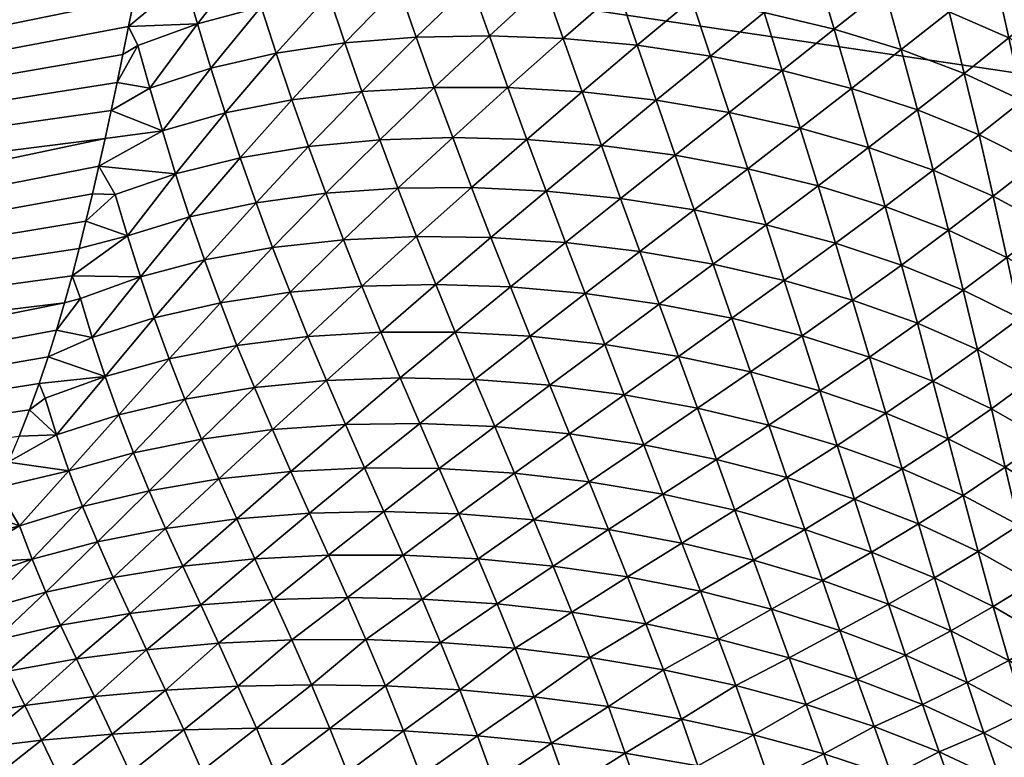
# Model space of a CAD drawing. Header units: millimetres. Extents: x -43.1 to 56.1, y -47.6 to 51.6.
# Tile 86 of 256: x -0.2 to 1, y -36.4 to -35.5. Entities that reach past the tile are written whole.
import ezdxf

# ---------------------------------------------------------------- set-up
doc = ezdxf.new("R2010")
doc.units = ezdxf.units.MM
doc.header["$MEASUREMENT"] = 0
doc.layers.add('Default', color=7, linetype='Continuous', true_color=0x000000)

msp = doc.modelspace()

# ---------------------------------------------------------------- meshes
at = {"layer": 'Default'}
mesh = msp.add_polyface(dxfattribs=at)
corners = [(10.2023, -35.8153, 21.3794), (9.7936, -31.6657, 19.8728), (13.0758, -31.1789, 19.8728), (13.8892, -35.2684, 21.3794), (12.5948, -39.2428, 23.6506), (10.5646, -39.4932, 23.6506), (10.847, -42.3609, 26.8777), (10.7148, -41.0179, 25.1164), (12.8196, -40.7583, 25.1164), (13.0176, -42.0932, 26.8777), (14.6103, -38.8931, 23.6506), (11.0307, -44.2253, 30.6726), (6.4796, -35.9982, 21.3794), (6.4796, -31.8286, 19.8728), (8.5246, -39.6437, 23.6506), (6.4796, -39.6939, 23.6506), (6.4796, -42.5755, 26.8777), (6.4796, -41.226, 25.1164), (8.5998, -41.1739, 25.1164), (8.666, -42.5218, 26.8777), (3.1656, -31.6657, 19.8728), (6.4796, -27.5556, 18.8267), (2.7569, -35.8153, 21.3794), (4.4346, -39.6437, 23.6506), (2.3946, -39.4932, 23.6506), (2.1121, -42.3609, 26.8777), (2.2445, -41.0179, 25.1164), (4.3594, -41.1739, 25.1164), (4.2933, -42.5218, 26.8777), (-0.93, -35.2684, 21.3794), (0.3644, -39.2428, 23.6506)]
mesh.append_faces([[corners[k] for k in face] for face in [(0, 1, 2, 2), (0, 2, 3, 3), (0, 4, 5, 5), (3, 4, 0, 0), (6, 7, 8, 8), (6, 8, 9, 9), (8, 4, 10, 10), (7, 5, 4, 4), (7, 4, 8, 8), (9, 11, 6, 6), (12, 13, 1, 1), (12, 1, 0, 0), (14, 0, 5, 5), (12, 14, 15, 15), (0, 14, 12, 12), (16, 17, 18, 18), (16, 18, 19, 19), (19, 18, 7, 7), (19, 7, 6, 6), (18, 14, 5, 5), (18, 5, 7, 7), (17, 15, 14, 14), (17, 14, 18, 18), (20, 21, 13, 13), (22, 20, 13, 13), (22, 13, 12, 12), (23, 12, 15, 15), (22, 23, 24, 24), (12, 23, 22, 22), (25, 26, 27, 27), (25, 27, 28, 28), (28, 27, 17, 17), (28, 17, 16, 16), (27, 23, 15, 15), (27, 15, 17, 17), (26, 24, 23, 23), (26, 23, 27, 27), (29, 20, 22, 22), (30, 22, 24, 24)]])
mesh = msp.add_polyface(dxfattribs=at)
corners = [(-0.93, -35.2684, 21.3794), (-0.1165, -31.1789, 19.8728), (3.1656, -31.6657, 19.8728), (0.3644, -39.2428, 23.6506), (-1.6511, -38.8931, 23.6506), (2.7569, -35.8153, 21.3794), (-2.2132, -41.7193, 26.8777), (-1.9499, -40.3957, 25.1164), (0.1396, -40.7583, 25.1164), (-0.0584, -42.0932, 26.8777), (2.2445, -41.0179, 25.1164), (2.3946, -39.4932, 23.6506), (-4.5456, -34.3627, 21.3794), (-3.3351, -30.3727, 19.8728), (-3.6469, -38.4449, 23.6506), (-5.6183, -37.8993, 23.6506), (-6.4549, -40.6568, 26.8777), (-6.063, -39.3654, 25.1164), (-4.0191, -39.9311, 25.1164), (-4.3471, -41.2401, 26.8777), (-6.9987, -42.4496, 30.6726), (-8.0549, -33.1071, 21.3794), (-6.4593, -29.2549, 19.8728), (-7.5607, -37.2577, 23.6506), (-9.4692, -36.5215, 23.6506), (-10.572, -39.1837, 26.8777), (-8.0768, -38.7002, 25.1164), (-8.5314, -39.9708, 26.8777), (-10.0555, -37.9369, 25.1164), (-11.2889, -40.9145, 30.6726), (-11.4242, -31.5135, 21.3794)]
mesh.append_faces([[corners[k] for k in face] for face in [(0, 1, 2, 2), (0, 3, 4, 4), (5, 3, 0, 0), (6, 7, 8, 8), (6, 8, 9, 9), (9, 8, 10, 10), (8, 3, 11, 11), (8, 11, 10, 10), (7, 4, 3, 3), (7, 3, 8, 8), (12, 13, 1, 1), (12, 1, 0, 0), (14, 0, 4, 4), (12, 14, 15, 15), (0, 14, 12, 12), (16, 17, 18, 18), (16, 18, 19, 19), (19, 18, 7, 7), (19, 7, 6, 6), (18, 14, 4, 4), (18, 4, 7, 7), (17, 15, 14, 14), (17, 14, 18, 18), (19, 20, 16, 16), (21, 22, 13, 13), (21, 13, 12, 12), (23, 12, 15, 15), (21, 23, 24, 24), (12, 23, 21, 21), (25, 26, 27, 27), (27, 26, 17, 17), (27, 17, 16, 16), (26, 23, 15, 15), (26, 15, 17, 17), (28, 24, 23, 23), (28, 23, 26, 26), (20, 27, 16, 16), (29, 27, 20, 20), (30, 22, 21, 21)]])
mesh = msp.add_polyface(dxfattribs=at)
corners = [(-2.2018, -35.5079, 35.442), (-3.9247, -35.6105, 35.6686), (-2.2559, -35.7166, 35.8518), (-2.149, -35.2948, 35.0347), (-3.8642, -35.4041, 35.2642), (-2.0977, -35.0792, 34.6312), (-3.8038, -35.1934, 34.8619), (-2.0457, -34.8435, 34.1986), (-3.7442, -34.981, 34.4639), (-1.9974, -34.6027, 33.7671), (-3.6814, -34.7492, 34.0356), (-1.952, -34.3585, 33.3418), (-3.6203, -34.5127, 33.6074), (-1.9076, -34.108, 32.9196), (-3.5604, -34.2738, 33.1859), (-2.368, -36.1178, 36.6835), (-2.4296, -36.3078, 37.1078), (-0.1723, -35.8521, 37.4517), (-2.3112, -35.9202, 36.2653), (-0.0765, -35.4298, 36.5544), (-0.035, -35.2124, 36.1127), (-0.1208, -35.6433, 37.0008), (0.041, -34.7814, 35.2728), (0.0046, -34.9908, 35.6753), (0.0111, -34.9534, 35.6027), (0.017, -34.9192, 35.5366), (0.023, -34.8849, 35.4706), (0.029, -34.8505, 35.4046), (0.035, -34.816, 35.3387), (-0.0284, -35.1758, 36.0396), (-0.0217, -35.1391, 35.9666), (-0.0151, -35.1022, 35.8937), (-0.0085, -35.0652, 35.8209), (-0.002, -35.0281, 35.7481), (0.0046, -34.9908, 35.6753), (0.0111, -34.9534, 35.6027), (-0.2167, -35.9878, 37.7548), (-0.2298, -36.021, 37.8306), (-0.2045, -35.9543, 37.679), (-0.193, -35.9205, 37.6033), (-0.1823, -35.8865, 37.5275), (-0.1627, -35.8176, 37.3759), (-0.1536, -35.7831, 37.3008), (-0.145, -35.7484, 37.2257), (-0.0909, -35.5012, 36.7023), (-0.0837, -35.4656, 36.6283), (-0.1055, -35.5724, 36.8511), (-0.0982, -35.5367, 36.7764), (-0.1366, -35.7135, 37.1507), (-0.1286, -35.6785, 37.0757), (-0.1131, -35.6079, 36.9259), (0.1113, -34.3397, 34.4591), (0.1535, -34.0202, 33.8998), (0.0881, -34.4965, 34.7424), (0.0469, -34.7466, 35.207), (0.0529, -34.7117, 35.1413), (0.0632, -34.6507, 35.0271), (0.1329, -34.1812, 34.1787)]
mesh.append_faces([[corners[k] for k in face] for face in [(0, 1, 2, 2), (3, 4, 0, 0), (5, 6, 3, 3), (7, 8, 5, 5), (9, 10, 7, 7), (11, 12, 9, 9), (13, 14, 11, 11), (15, 16, 17, 17), (2, 18, 19, 19), (0, 2, 20, 20), (18, 15, 21, 21), (5, 3, 22, 22), (3, 0, 23, 23), (24, 25, 3, 3), (26, 27, 3, 3), (27, 28, 3, 3), (29, 30, 0, 0), (30, 31, 0, 0), (32, 33, 0, 0), (33, 34, 0, 0), (23, 35, 3, 3), (36, 16, 37, 37), (36, 38, 16, 16), (38, 39, 16, 16), (39, 40, 16, 16), (17, 41, 15, 15), (41, 42, 15, 15), (42, 43, 15, 15), (44, 45, 18, 18), (46, 47, 18, 18), (43, 48, 15, 15), (48, 49, 15, 15), (21, 50, 18, 18), (9, 7, 51, 51), (11, 9, 52, 52), (7, 5, 53, 53), (54, 55, 5, 5), (56, 53, 5, 5), (57, 52, 9, 9)]])
mesh = msp.add_polyface(dxfattribs=at)
corners = [(-0.1034, -35.9941, 37.8857), (-0.1823, -36.0195, 37.8805), (-0.1666, -36.0652, 38.0239), (-0.1208, -35.9453, 37.7435), (-0.1968, -35.9731, 37.7371), (-0.0582, -35.8711, 37.6069), (-0.1369, -35.8961, 37.6013), (-0.0759, -35.819, 37.4658), (-0.1518, -35.8464, 37.4591), (-0.2167, -35.9878, 37.7548), (-0.2298, -36.021, 37.8306), (-0.2437, -36.054, 37.9064), (-0.2045, -35.9543, 37.679), (-0.193, -35.9205, 37.6033), (-0.1723, -35.8521, 37.4517), (-0.1823, -35.8865, 37.5275), (-0.1627, -35.8176, 37.3759), (-0.0923, -35.7668, 37.3247), (-0.145, -35.7484, 37.2257), (-0.1536, -35.7831, 37.3008), (-0.1077, -35.7145, 37.1836), (-0.1366, -35.7135, 37.1507), (-0.1286, -35.6785, 37.0757), (-2.2559, -35.7166, 35.8518), (-0.0417, -35.2488, 36.1858), (-0.035, -35.2124, 36.1127), (-0.0284, -35.1758, 36.0396), (-2.2018, -35.5079, 35.442), (-0.035, -35.2124, 36.1127), (-0.0485, -35.2853, 36.2594), (-0.0555, -35.3216, 36.3331), (-0.0417, -35.2488, 36.1858), (-0.0624, -35.3578, 36.4068), (-0.0555, -35.3216, 36.3331), (-2.149, -35.2948, 35.0347), (0.017, -34.9192, 35.5366), (0.023, -34.8849, 35.4706), (-0.0151, -35.1022, 35.8937), (-0.0085, -35.0652, 35.8209), (0.035, -34.816, 35.3387), (0.041, -34.7814, 35.2728), (-2.4296, -36.3078, 37.1078), (-0.1823, -35.8865, 37.5275), (-0.1723, -35.8521, 37.4517), (-0.0909, -35.5012, 36.7023), (-2.3112, -35.9202, 36.2653), (-0.0982, -35.5367, 36.7764), (-0.0765, -35.4298, 36.5544), (-0.0837, -35.4656, 36.6283), (-2.368, -36.1178, 36.6835), (-0.1286, -35.6785, 37.0757), (-0.1208, -35.6433, 37.0008), (-0.1131, -35.6079, 36.9259), (-0.1055, -35.5724, 36.8511), (-0.0694, -35.3939, 36.4806), (-0.0765, -35.4298, 36.5544), (-0.0624, -35.3578, 36.4068), (0.0469, -34.7466, 35.207), (-2.0977, -35.0792, 34.6312), (0.041, -34.7814, 35.2728)]
mesh.append_faces([[corners[k] for k in face] for face in [(0, 1, 2, 2), (3, 4, 1, 1), (3, 1, 0, 0), (5, 6, 3, 3), (7, 8, 6, 6), (9, 10, 1, 1), (10, 11, 1, 1), (12, 9, 4, 4), (9, 1, 4, 4), (13, 12, 3, 3), (12, 4, 3, 3), (14, 15, 8, 8), (15, 13, 6, 6), (16, 14, 8, 8), (13, 3, 6, 6), (15, 6, 8, 8), (7, 17, 16, 16), (16, 8, 7, 7), (18, 19, 17, 17), (16, 17, 19, 19), (20, 21, 18, 18), (22, 21, 20, 20), (18, 17, 20, 20), (23, 24, 25, 25), (26, 27, 28, 28), (29, 23, 30, 30), (31, 23, 29, 29), (23, 32, 33, 33), (34, 35, 36, 36), (27, 37, 38, 38), (34, 39, 40, 40), (41, 42, 43, 43), (44, 45, 46, 46), (47, 45, 48, 48), (49, 50, 51, 51), (45, 52, 53, 53), (54, 23, 55, 55), (56, 23, 54, 54), (57, 58, 59, 59)]])
mesh = msp.add_polyface(dxfattribs=at)
corners = [(0.6481, -35.5386, 36.893), (0.5551, -35.525, 36.904), (0.5792, -35.5948, 37.0365), (0.6245, -35.4669, 36.7616), (0.7161, -35.4834, 36.749), (0.7392, -35.5569, 36.8796), (0.805, -35.5046, 36.7338), (0.8271, -35.5798, 36.8636), (0.8901, -35.5305, 36.7161), (0.6009, -35.3951, 36.6302), (0.5313, -35.4552, 36.7716), (0.6929, -35.4097, 36.6186), (0.7827, -35.4293, 36.6043), (0.869, -35.4536, 36.5873), (0.9509, -35.4824, 36.5677), (0.5775, -35.3233, 36.499), (0.5076, -35.3854, 36.6392), (0.6696, -35.336, 36.4883), (0.76, -35.3538, 36.4749), (0.8474, -35.3764, 36.4588), (0.9307, -35.4038, 36.44), (0.6466, -35.2623, 36.3582), (0.5544, -35.2516, 36.3678), (0.7371, -35.2782, 36.3458), (0.8253, -35.2991, 36.3306), (0.91, -35.325, 36.3126), (0.6237, -35.1887, 36.2282), (0.7144, -35.2026, 36.2168), (0.803, -35.2217, 36.2026), (0.8886, -35.2459, 36.1854), (0.9702, -35.2751, 36.1654)]
mesh.append_faces([[corners[k] for k in face] for face in [(0, 1, 2, 2), (3, 1, 0, 0), (4, 3, 0, 0), (4, 0, 5, 5), (6, 4, 5, 5), (6, 5, 7, 7), (8, 6, 7, 7), (9, 10, 3, 3), (11, 9, 3, 3), (11, 3, 4, 4), (12, 11, 4, 4), (12, 4, 6, 6), (13, 12, 6, 6), (13, 6, 8, 8), (14, 13, 8, 8), (15, 16, 9, 9), (17, 15, 9, 9), (17, 9, 11, 11), (18, 17, 11, 11), (18, 11, 12, 12), (19, 18, 12, 12), (19, 12, 13, 13), (20, 19, 13, 13), (20, 13, 14, 14), (21, 22, 15, 15), (21, 15, 17, 17), (23, 21, 17, 17), (23, 17, 18, 18), (24, 23, 18, 18), (24, 18, 19, 19), (25, 24, 19, 19), (25, 19, 20, 20), (26, 22, 21, 21), (27, 21, 23, 23), (28, 27, 23, 23), (28, 23, 24, 24), (29, 28, 24, 24), (29, 24, 25, 25), (30, 29, 25, 25)]])
mesh = msp.add_polyface(dxfattribs=at)
corners = [(0.9501, -35.7598, 37.1037), (0.8906, -35.8039, 37.254), (0.9689, -35.8357, 37.2333), (1.0241, -35.7942, 37.0812), (1.0406, -35.8715, 37.2101), (1.0908, -35.8326, 37.0562), (1.0069, -35.7166, 36.9525), (0.9307, -35.6836, 36.9742), (1.0761, -35.7537, 36.9281), (0.9891, -35.6388, 36.824), (1.0606, -35.6746, 36.8003), (0.9703, -35.5607, 36.6957), (0.9107, -35.6071, 36.845), (1.0443, -35.5952, 36.6728), (1.1112, -35.6338, 36.6473), (0.9509, -35.4824, 36.5677), (0.8901, -35.5305, 36.7161), (1.027, -35.5156, 36.5455), (1.0966, -35.553, 36.5206), (1.009, -35.4357, 36.4185), (0.9307, -35.4038, 36.44), (1.081, -35.472, 36.3943), (0.9899, -35.3556, 36.2918), (0.91, -35.325, 36.3126), (1.0643, -35.3906, 36.2682), (1.1321, -35.4299, 36.242), (0.9702, -35.2751, 36.1654), (1.0467, -35.3089, 36.1425), (1.1171, -35.3471, 36.117), (0.9497, -35.1942, 36.0393), (0.8886, -35.2459, 36.1854), (1.0279, -35.2268, 36.0172), (1.1009, -35.2639, 35.9923), (1.1384, -35.7738, 36.8602)]
mesh.append_faces([[corners[k] for k in face] for face in [(0, 1, 2, 2), (3, 0, 2, 2), (3, 2, 4, 4), (5, 3, 4, 4), (6, 7, 0, 0), (6, 0, 3, 3), (8, 6, 3, 3), (8, 3, 5, 5), (9, 7, 6, 6), (10, 9, 6, 6), (10, 6, 8, 8), (11, 12, 9, 9), (13, 11, 9, 9), (13, 9, 10, 10), (14, 13, 10, 10), (15, 16, 11, 11), (17, 15, 11, 11), (17, 11, 13, 13), (18, 17, 13, 13), (18, 13, 14, 14), (19, 20, 15, 15), (19, 15, 17, 17), (21, 19, 17, 17), (21, 17, 18, 18), (22, 23, 20, 20), (22, 20, 19, 19), (24, 22, 19, 19), (24, 19, 21, 21), (25, 24, 21, 21), (26, 23, 22, 22), (27, 26, 22, 22), (27, 22, 24, 24), (28, 27, 24, 24), (29, 30, 26, 26), (31, 29, 26, 26), (31, 26, 27, 27), (32, 31, 27, 27), (33, 10, 8, 8)]])
mesh = msp.add_polyface(dxfattribs=at)
corners = [(0.2973, -35.5784, 37.0574), (0.2055, -35.5835, 37.0594), (0.228, -35.645, 37.196), (0.3908, -35.5787, 37.0529), (0.3207, -35.642, 37.1929), (0.4852, -35.5842, 37.0459), (0.4149, -35.6444, 37.1874), (0.5792, -35.5948, 37.0365), (0.5095, -35.652, 37.1795), (0.2745, -35.5147, 36.9218), (0.1839, -35.522, 36.9227), (0.3673, -35.5129, 36.9184), (0.4611, -35.5164, 36.9124), (0.5551, -35.525, 36.904), (0.2524, -35.4512, 36.7862), (0.3442, -35.4472, 36.7839), (0.4374, -35.4486, 36.779), (0.5313, -35.4552, 36.7716), (0.6245, -35.4669, 36.7616), (0.231, -35.388, 36.6506), (0.1632, -35.4608, 36.786), (0.3217, -35.3817, 36.6494), (0.4143, -35.3809, 36.6456), (0.5076, -35.3854, 36.6392), (0.6009, -35.3951, 36.6302), (0.2104, -35.325, 36.5148), (0.1431, -35.3999, 36.6491), (0.3, -35.3164, 36.5148), (0.3917, -35.3133, 36.5122), (0.4844, -35.3157, 36.5069), (0.5775, -35.3233, 36.499), (0.279, -35.2515, 36.3802), (0.5544, -35.2516, 36.3678)]
mesh.append_faces([[corners[k] for k in face] for face in [(0, 1, 2, 2), (3, 0, 4, 4), (5, 3, 6, 6), (7, 5, 8, 8), (9, 10, 1, 1), (9, 1, 0, 0), (11, 9, 0, 0), (11, 0, 3, 3), (12, 11, 3, 3), (12, 3, 5, 5), (13, 12, 5, 5), (13, 5, 7, 7), (14, 10, 9, 9), (15, 14, 9, 9), (15, 9, 11, 11), (16, 15, 11, 11), (16, 11, 12, 12), (17, 16, 12, 12), (17, 12, 13, 13), (18, 17, 13, 13), (19, 20, 14, 14), (21, 19, 14, 14), (21, 14, 15, 15), (22, 21, 15, 15), (22, 15, 16, 16), (23, 22, 16, 16), (23, 16, 17, 17), (24, 23, 17, 17), (25, 26, 19, 19), (27, 25, 19, 19), (27, 19, 21, 21), (28, 27, 21, 21), (28, 21, 22, 22), (29, 28, 22, 22), (29, 22, 23, 23), (30, 29, 23, 23), (31, 25, 27, 27), (32, 29, 30, 30)]])
mesh = msp.add_polyface(dxfattribs=at)
corners = [(0.0137, -35.5541, 36.9169), (-0.0639, -35.5793, 36.9101), (-0.048, -35.6336, 37.0503), (0.0318, -35.6109, 37.0559), (0.0966, -35.5351, 36.9211), (0.1166, -35.5942, 37.0589), (0.1839, -35.522, 36.9227), (0.2055, -35.5835, 37.0594), (-0.0035, -35.4977, 36.7777), (-0.079, -35.5254, 36.7698), (0.0775, -35.4762, 36.7831), (0.1632, -35.4608, 36.786), (0.2524, -35.4512, 36.7862), (0.0593, -35.4178, 36.6451), (-0.0197, -35.4419, 36.6384), (0.1431, -35.3999, 36.6491), (0.231, -35.388, 36.6506), (0.0419, -35.3599, 36.5068), (-0.0351, -35.3865, 36.4989), (0.1241, -35.3395, 36.5121), (0.2104, -35.325, 36.5148), (0.1058, -35.2795, 36.375), (-0.1131, -35.6079, 36.9259), (-0.0982, -35.5367, 36.7764), (-0.1055, -35.5724, 36.8511), (-0.0909, -35.5012, 36.7023), (-0.0837, -35.4656, 36.6283), (-0.0624, -35.3578, 36.4068), (-0.0694, -35.3939, 36.4806), (-0.0765, -35.4298, 36.5544), (0.0253, -35.3025, 36.3684)]
mesh.append_faces([[corners[k] for k in face] for face in [(0, 1, 2, 2), (0, 2, 3, 3), (4, 0, 3, 3), (4, 3, 5, 5), (6, 4, 5, 5), (6, 5, 7, 7), (8, 9, 1, 1), (8, 1, 0, 0), (10, 8, 0, 0), (10, 0, 4, 4), (11, 10, 4, 4), (11, 4, 6, 6), (12, 11, 6, 6), (13, 14, 8, 8), (13, 8, 10, 10), (15, 13, 10, 10), (15, 10, 11, 11), (16, 15, 11, 11), (17, 18, 14, 14), (17, 14, 13, 13), (19, 17, 13, 13), (19, 13, 15, 15), (20, 19, 15, 15), (21, 17, 19, 19), (1, 22, 2, 2), (9, 23, 24, 24), (25, 23, 9, 9), (1, 9, 24, 24), (22, 1, 24, 24), (14, 26, 25, 25), (18, 27, 28, 28), (18, 28, 29, 29), (14, 29, 26, 26), (14, 25, 8, 8), (18, 29, 14, 14), (17, 30, 18, 18), (30, 27, 18, 18), (9, 8, 25, 25)]])
mesh = msp.add_polyface(dxfattribs=at)
corners = [(0.6513, -35.8029, 37.4349), (0.5584, -35.7867, 37.447), (0.5828, -35.8535, 37.5809), (0.6751, -35.8715, 37.568), (0.7416, -35.8236, 37.4204), (0.6274, -35.7338, 37.3019), (0.7187, -35.7528, 37.2883), (0.8067, -35.7762, 37.2724), (0.8284, -35.8487, 37.4037), (0.8906, -35.8039, 37.254), (0.9107, -35.8779, 37.3846), (0.9689, -35.8357, 37.2333), (0.6032, -35.6644, 37.1692), (0.5339, -35.7195, 37.3132), (0.6954, -35.6816, 37.1564), (0.7846, -35.7034, 37.1413), (0.8699, -35.7295, 37.1237), (0.9501, -35.7598, 37.1037), (0.5792, -35.5948, 37.0365), (0.5095, -35.652, 37.1795), (0.6718, -35.6102, 37.0247), (0.762, -35.6302, 37.0103), (0.8487, -35.6548, 36.9935), (0.9307, -35.6836, 36.9742), (0.6481, -35.5386, 36.893), (0.7392, -35.5569, 36.8796), (0.8271, -35.5798, 36.8636), (0.9107, -35.6071, 36.845), (0.9891, -35.6388, 36.824), (0.8901, -35.5305, 36.7161), (0.9703, -35.5607, 36.6957)]
mesh.append_faces([[corners[k] for k in face] for face in [(0, 1, 2, 2), (0, 2, 3, 3), (4, 0, 3, 3), (5, 1, 0, 0), (6, 5, 0, 0), (6, 0, 4, 4), (7, 6, 4, 4), (7, 4, 8, 8), (9, 7, 8, 8), (9, 8, 10, 10), (11, 9, 10, 10), (12, 13, 5, 5), (14, 12, 5, 5), (14, 5, 6, 6), (15, 14, 6, 6), (15, 6, 7, 7), (16, 15, 7, 7), (16, 7, 9, 9), (17, 16, 9, 9), (18, 19, 12, 12), (20, 18, 12, 12), (20, 12, 14, 14), (21, 20, 14, 14), (21, 14, 15, 15), (22, 21, 15, 15), (22, 15, 16, 16), (23, 22, 16, 16), (23, 16, 17, 17), (24, 18, 20, 20), (25, 24, 20, 20), (25, 20, 21, 21), (26, 25, 21, 21), (26, 21, 22, 22), (27, 26, 22, 22), (27, 22, 23, 23), (28, 27, 23, 23), (29, 26, 27, 27), (30, 29, 27, 27)]])
mesh = msp.add_polyface(dxfattribs=at)
corners = [(0.2296, -35.8892, 37.7476), (0.1603, -35.9506, 37.889), (0.254, -35.9472, 37.8856), (0.3239, -35.8891, 37.7429), (0.3488, -35.9492, 37.88), (0.4189, -35.8943, 37.7359), (0.5137, -35.9047, 37.7266), (0.444, -35.9564, 37.872), (0.2991, -35.8285, 37.606), (0.2055, -35.8307, 37.6098), (0.394, -35.8318, 37.6), (0.4888, -35.8402, 37.5916), (0.5828, -35.8535, 37.5809), (0.2748, -35.7676, 37.4693), (0.1821, -35.7719, 37.472), (0.3692, -35.7688, 37.4642), (0.4641, -35.7753, 37.4568), (0.5584, -35.7867, 37.447), (0.251, -35.7064, 37.3326), (0.3447, -35.7055, 37.3285), (0.4393, -35.71, 37.322), (0.5339, -35.7195, 37.3132), (0.6274, -35.7338, 37.3019), (0.228, -35.645, 37.196), (0.1595, -35.7127, 37.3343), (0.3207, -35.642, 37.1929), (0.4149, -35.6444, 37.1874), (0.5095, -35.652, 37.1795), (0.6032, -35.6644, 37.1692), (0.2973, -35.5784, 37.0574), (0.3908, -35.5787, 37.0529), (0.4852, -35.5842, 37.0459)]
mesh.append_faces([[corners[k] for k in face] for face in [(0, 1, 2, 2), (3, 0, 2, 2), (3, 2, 4, 4), (5, 3, 4, 4), (6, 5, 7, 7), (8, 9, 0, 0), (8, 0, 3, 3), (10, 8, 3, 3), (10, 3, 5, 5), (11, 10, 5, 5), (11, 5, 6, 6), (12, 11, 6, 6), (13, 14, 9, 9), (13, 9, 8, 8), (15, 13, 8, 8), (15, 8, 10, 10), (16, 15, 10, 10), (16, 10, 11, 11), (17, 16, 11, 11), (17, 11, 12, 12), (18, 14, 13, 13), (19, 18, 13, 13), (19, 13, 15, 15), (20, 19, 15, 15), (20, 15, 16, 16), (21, 20, 16, 16), (21, 16, 17, 17), (22, 21, 17, 17), (23, 24, 18, 18), (25, 23, 18, 18), (25, 18, 19, 19), (26, 25, 19, 19), (26, 19, 20, 20), (27, 26, 20, 20), (27, 20, 21, 21), (28, 27, 21, 21), (29, 23, 25, 25), (30, 25, 26, 26), (31, 26, 27, 27)]])
mesh = msp.add_polyface(dxfattribs=at)
corners = [(0.2296, -35.8892, 37.7476), (0.1369, -35.8947, 37.75), (0.1603, -35.9506, 37.889), (-0.0582, -35.8711, 37.6069), (-0.1208, -35.9453, 37.7435), (-0.0394, -35.9228, 37.7479), (0.0257, -35.8518, 37.6102), (0.0468, -35.9059, 37.7501), (0.1141, -35.8384, 37.6111), (0.2055, -35.8307, 37.6098), (-0.0759, -35.819, 37.4658), (-0.1369, -35.8961, 37.6013), (0.0057, -35.7974, 37.4703), (0.092, -35.7817, 37.4723), (0.1821, -35.7719, 37.472), (-0.0134, -35.7428, 37.3304), (-0.0923, -35.7668, 37.3247), (0.071, -35.7248, 37.3336), (0.1595, -35.7127, 37.3343), (0.251, -35.7064, 37.3326), (-0.0312, -35.6881, 37.1904), (-0.1077, -35.7145, 37.1836), (0.0509, -35.6678, 37.1948), (0.1376, -35.6535, 37.1966), (0.228, -35.645, 37.196), (0.0318, -35.6109, 37.0559), (-0.048, -35.6336, 37.0503), (0.1166, -35.5942, 37.0589), (0.2055, -35.5835, 37.0594), (-0.1208, -35.6433, 37.0008), (-0.1286, -35.6785, 37.0757), (-0.1131, -35.6079, 36.9259)]
mesh.append_faces([[corners[k] for k in face] for face in [(0, 1, 2, 2), (3, 4, 5, 5), (6, 3, 5, 5), (6, 5, 7, 7), (8, 6, 7, 7), (8, 7, 1, 1), (9, 8, 1, 1), (9, 1, 0, 0), (10, 11, 3, 3), (12, 10, 3, 3), (12, 3, 6, 6), (13, 12, 6, 6), (13, 6, 8, 8), (14, 13, 8, 8), (14, 8, 9, 9), (15, 16, 10, 10), (15, 10, 12, 12), (17, 15, 12, 12), (17, 12, 13, 13), (18, 17, 13, 13), (18, 13, 14, 14), (19, 18, 14, 14), (20, 21, 16, 16), (20, 16, 15, 15), (22, 20, 15, 15), (22, 15, 17, 17), (23, 22, 17, 17), (23, 17, 18, 18), (24, 23, 18, 18), (25, 26, 20, 20), (25, 20, 22, 22), (27, 25, 22, 22), (27, 22, 23, 23), (28, 27, 23, 23), (28, 23, 24, 24), (29, 30, 26, 26), (20, 30, 21, 21), (31, 29, 26, 26), (26, 30, 20, 20)]])
mesh = msp.add_polyface(dxfattribs=at)
corners = [(0.6791, -36.115, 38.1189), (0.5876, -36.0947, 38.1329), (0.6116, -36.1568, 38.2688), (0.6555, -36.0507, 37.984), (0.5632, -36.032, 37.9973), (0.7449, -36.0738, 37.9686), (0.7676, -36.1396, 38.1028), (0.8309, -36.1012, 37.9511), (0.6314, -35.9856, 37.8494), (0.5385, -35.9686, 37.8619), (0.7219, -36.0071, 37.8348), (0.8089, -36.0329, 37.818), (0.8915, -36.0628, 37.7991), (0.9122, -36.1325, 37.9316), (0.9688, -36.0966, 37.778), (0.6072, -35.9199, 37.7151), (0.6987, -35.9396, 37.7013), (0.7868, -35.9638, 37.6853), (0.8708, -35.9921, 37.667), (0.9497, -36.0245, 37.6465), (0.5828, -35.8535, 37.5809), (0.5137, -35.9047, 37.7266), (0.6751, -35.8715, 37.568), (0.7644, -35.894, 37.5527), (0.8498, -35.9207, 37.5352), (0.9304, -35.9515, 37.5154), (0.7416, -35.8236, 37.4204), (0.8284, -35.8487, 37.4037), (0.9107, -35.8779, 37.3846), (0.9871, -35.9112, 37.3632)]
mesh.append_faces([[corners[k] for k in face] for face in [(0, 1, 2, 2), (3, 4, 1, 1), (3, 1, 0, 0), (5, 3, 0, 0), (5, 0, 6, 6), (7, 5, 6, 6), (8, 9, 4, 4), (8, 4, 3, 3), (10, 8, 3, 3), (10, 3, 5, 5), (11, 10, 5, 5), (11, 5, 7, 7), (12, 11, 7, 7), (12, 7, 13, 13), (14, 12, 13, 13), (15, 9, 8, 8), (16, 15, 8, 8), (16, 8, 10, 10), (17, 16, 10, 10), (17, 10, 11, 11), (18, 17, 11, 11), (18, 11, 12, 12), (19, 18, 12, 12), (19, 12, 14, 14), (20, 21, 15, 15), (22, 20, 15, 15), (22, 15, 16, 16), (23, 22, 16, 16), (23, 16, 17, 17), (24, 23, 17, 17), (24, 17, 18, 18), (25, 24, 18, 18), (25, 18, 19, 19), (26, 22, 23, 23), (27, 26, 23, 23), (27, 23, 24, 24), (28, 27, 24, 24), (28, 24, 25, 25), (29, 28, 25, 25)]])
mesh = msp.add_polyface(dxfattribs=at)
corners = [(1.0163, -36.4581, 38.5987), (0.9382, -36.4221, 38.6202), (0.9609, -36.4848, 38.7634), (0.9951, -36.3977, 38.4663), (1.0679, -36.4368, 38.4436), (1.0893, -36.4976, 38.5759), (0.9739, -36.3339, 38.3318), (0.9171, -36.362, 38.4876), (1.0469, -36.3723, 38.3092), (1.1141, -36.4139, 38.2851), (1.0268, -36.3058, 38.1755), (0.9532, -36.2683, 38.1979), (1.0943, -36.3466, 38.1514), (1.0071, -36.2375, 38.0424), (0.9326, -36.2011, 38.0645), (1.0754, -36.2774, 38.0185), (0.988, -36.1677, 37.91), (1.0573, -36.2064, 37.8864), (0.9688, -36.0966, 37.778), (0.9122, -36.1325, 37.9316), (1.0396, -36.1341, 37.7548), (1.0222, -36.0607, 37.6238), (0.9497, -36.0245, 37.6465), (1.0876, -36.1006, 37.5989), (1.1033, -36.1752, 37.7295), (1.0047, -35.9863, 37.4933), (0.9304, -35.9515, 37.5154), (1.0721, -36.0249, 37.4689), (0.9871, -35.9112, 37.3632), (1.0566, -35.9485, 37.3393), (0.9689, -35.8357, 37.2333), (0.9107, -35.8779, 37.3846), (1.0406, -35.8715, 37.2101), (1.1236, -36.2895, 37.9476), (1.1168, -36.21, 37.7784), (1.1159, -36.0519, 37.4427)]
mesh.append_faces([[corners[k] for k in face] for face in [(0, 1, 2, 2), (3, 1, 0, 0), (4, 3, 0, 0), (4, 0, 5, 5), (6, 7, 3, 3), (8, 6, 3, 3), (8, 3, 4, 4), (9, 8, 4, 4), (10, 11, 6, 6), (10, 6, 8, 8), (12, 10, 8, 8), (13, 14, 11, 11), (13, 11, 10, 10), (15, 13, 10, 10), (15, 10, 12, 12), (16, 14, 13, 13), (17, 16, 13, 13), (17, 13, 15, 15), (18, 19, 16, 16), (20, 18, 16, 16), (20, 16, 17, 17), (21, 22, 18, 18), (21, 18, 20, 20), (23, 21, 20, 20), (23, 20, 24, 24), (25, 26, 22, 22), (25, 22, 21, 21), (27, 25, 21, 21), (27, 21, 23, 23), (28, 26, 25, 25), (29, 28, 25, 25), (29, 25, 27, 27), (30, 31, 28, 28), (32, 30, 28, 28), (32, 28, 29, 29), (15, 33, 17, 17), (17, 34, 20, 20), (27, 35, 29, 29)]])
mesh = msp.add_polyface(dxfattribs=at)
corners = [(0.0696, -36.177, 38.4537), (-0.0218, -36.1864, 38.4547), (0.0008, -36.2352, 38.5967), (0.0932, -36.2285, 38.5947), (0.163, -36.1722, 38.4508), (0.1872, -36.226, 38.5909), (0.2578, -36.1722, 38.4459), (-0.0438, -36.1382, 38.3125), (-0.1305, -36.1553, 38.3106), (-0.1105, -36.2004, 38.4538), (0.0465, -36.1261, 38.3125), (0.139, -36.119, 38.3106), (0.2333, -36.1168, 38.3066), (-0.0647, -36.0904, 38.1702), (0.0238, -36.0755, 38.1713), (0.1152, -36.0659, 38.1704), (0.2088, -36.0615, 38.1673), (-0.0846, -36.0424, 38.028), (-0.1492, -36.1104, 38.1672), (0.0018, -36.0249, 38.0301), (0.0917, -36.0128, 38.0302), (0.1844, -36.0062, 38.0281), (-0.0193, -35.974, 37.889), (-0.1034, -35.9941, 37.8857), (0.0689, -35.9595, 37.8901), (0.1603, -35.9506, 37.889), (0.254, -35.9472, 37.8856), (-0.0394, -35.9228, 37.7479), (-0.1208, -35.9453, 37.7435), (0.0468, -35.9059, 37.7501), (0.1369, -35.8947, 37.75)]
mesh.append_faces([[corners[k] for k in face] for face in [(0, 1, 2, 2), (0, 2, 3, 3), (4, 0, 3, 3), (4, 3, 5, 5), (6, 4, 5, 5), (7, 8, 9, 9), (7, 9, 1, 1), (10, 7, 1, 1), (10, 1, 0, 0), (11, 10, 0, 0), (11, 0, 4, 4), (12, 11, 4, 4), (13, 8, 7, 7), (14, 13, 7, 7), (14, 7, 10, 10), (15, 14, 10, 10), (15, 10, 11, 11), (16, 15, 11, 11), (17, 18, 13, 13), (19, 17, 13, 13), (19, 13, 14, 14), (20, 19, 14, 14), (20, 14, 15, 15), (21, 20, 15, 15), (21, 15, 16, 16), (22, 23, 17, 17), (22, 17, 19, 19), (24, 22, 19, 19), (24, 19, 20, 20), (25, 24, 20, 20), (25, 20, 21, 21), (26, 25, 21, 21), (27, 28, 23, 23), (27, 23, 22, 22), (29, 27, 22, 22), (29, 22, 24, 24), (30, 29, 24, 24), (30, 24, 25, 25)]])
mesh = msp.add_polyface(dxfattribs=at)
corners = [(0.2578, -36.1722, 38.4459), (0.1872, -36.226, 38.5909), (0.2821, -36.2279, 38.5851), (0.3531, -36.1767, 38.4388), (0.3771, -36.2341, 38.5772), (0.4482, -36.186, 38.4296), (0.2333, -36.1168, 38.3066), (0.163, -36.1722, 38.4508), (0.3286, -36.1196, 38.3004), (0.4238, -36.1272, 38.292), (0.5185, -36.1397, 38.2815), (0.5425, -36.1998, 38.4183), (0.6116, -36.1568, 38.2688), (0.2088, -36.0615, 38.1673), (0.139, -36.119, 38.3106), (0.3037, -36.0623, 38.162), (0.399, -36.0682, 38.1545), (0.494, -36.0791, 38.1448), (0.5876, -36.0947, 38.1329), (0.2788, -36.0049, 38.0237), (0.1844, -36.0062, 38.0281), (0.374, -36.0089, 38.0172), (0.4691, -36.018, 38.0083), (0.5632, -36.032, 37.9973), (0.254, -35.9472, 37.8856), (0.3488, -35.9492, 37.88), (0.444, -35.9564, 37.872), (0.5385, -35.9686, 37.8619), (0.4189, -35.8943, 37.7359), (0.5137, -35.9047, 37.7266), (0.6072, -35.9199, 37.7151)]
mesh.append_faces([[corners[k] for k in face] for face in [(0, 1, 2, 2), (3, 0, 2, 2), (3, 2, 4, 4), (5, 3, 4, 4), (6, 7, 0, 0), (8, 6, 0, 0), (8, 0, 3, 3), (9, 8, 3, 3), (9, 3, 5, 5), (10, 9, 5, 5), (10, 5, 11, 11), (12, 10, 11, 11), (13, 14, 6, 6), (15, 13, 6, 6), (15, 6, 8, 8), (16, 15, 8, 8), (16, 8, 9, 9), (17, 16, 9, 9), (17, 9, 10, 10), (18, 17, 10, 10), (19, 20, 13, 13), (19, 13, 15, 15), (21, 19, 15, 15), (21, 15, 16, 16), (22, 21, 16, 16), (22, 16, 17, 17), (23, 22, 17, 17), (23, 17, 18, 18), (24, 20, 19, 19), (25, 24, 19, 19), (25, 19, 21, 21), (26, 25, 21, 21), (26, 21, 22, 22), (27, 26, 22, 22), (27, 22, 23, 23), (28, 25, 26, 26), (29, 26, 27, 27), (30, 29, 27, 27)]])
mesh = msp.add_polyface(dxfattribs=at)
corners = [(-0.0679, -36.2922, 38.7366), (-0.157, -36.3039, 38.7364), (-0.1343, -36.3517, 38.8873), (-0.2613, -36.2807, 38.5929), (-0.3416, -36.3043, 38.5893), (-0.327, -36.3391, 38.7322), (-0.2436, -36.3195, 38.7348), (-0.1771, -36.2613, 38.5956), (-0.0894, -36.2462, 38.5969), (-0.2774, -36.242, 38.4477), (-0.3547, -36.2692, 38.4432), (-0.196, -36.219, 38.4514), (-0.1105, -36.2004, 38.4538), (-0.2134, -36.1772, 38.3071), (-0.2917, -36.2035, 38.3023), (-0.1305, -36.1553, 38.3106), (-0.1492, -36.1104, 38.1672), (-0.2292, -36.1352, 38.1627), (-0.0647, -36.0904, 38.1702), (-0.1666, -36.0652, 38.0239), (-0.0846, -36.0424, 38.028), (-0.1034, -35.9941, 37.8857), (-0.3991, -36.3057, 38.5154), (-0.4249, -36.3351, 38.5909), (-0.3748, -36.2758, 38.4397), (-0.3521, -36.2454, 38.3639), (-0.3309, -36.2146, 38.288), (-0.311, -36.1833, 38.2119), (-0.275, -36.1193, 38.059), (-0.2924, -36.1515, 38.1355), (-0.2587, -36.0866, 37.9822), (-0.2437, -36.054, 37.9064), (-0.1823, -36.0195, 37.8805)]
mesh.append_faces([[corners[k] for k in face] for face in [(0, 1, 2, 2), (3, 4, 5, 5), (3, 5, 6, 6), (7, 3, 6, 6), (7, 6, 1, 1), (8, 7, 1, 1), (9, 10, 4, 4), (9, 4, 3, 3), (11, 9, 3, 3), (11, 3, 7, 7), (12, 11, 7, 7), (12, 7, 8, 8), (13, 14, 9, 9), (13, 9, 11, 11), (15, 13, 11, 11), (15, 11, 12, 12), (16, 17, 13, 13), (16, 13, 15, 15), (18, 16, 15, 15), (19, 17, 16, 16), (20, 19, 16, 16), (21, 19, 20, 20), (22, 23, 4, 4), (24, 22, 10, 10), (22, 4, 10, 10), (14, 25, 9, 9), (10, 9, 25, 25), (26, 25, 14, 14), (25, 24, 10, 10), (13, 27, 14, 14), (26, 14, 27, 27), (27, 13, 17, 17), (28, 29, 17, 17), (29, 27, 17, 17), (30, 28, 17, 17), (17, 19, 30, 30), (31, 30, 19, 19), (31, 19, 32, 32)]])
mesh = msp.add_polyface(dxfattribs=at)
corners = [(0.5882, -36.3178, 38.6894), (0.5183, -36.3642, 38.8468), (0.6113, -36.3804, 38.8338), (0.68, -36.3376, 38.6749), (0.6582, -36.2788, 38.5412), (0.566, -36.2595, 38.5553), (0.7479, -36.3024, 38.5252), (0.7694, -36.3617, 38.6584), (0.8344, -36.3302, 38.5073), (0.8557, -36.3899, 38.6401), (0.6352, -36.2181, 38.4049), (0.5425, -36.1998, 38.4183), (0.7254, -36.2409, 38.3895), (0.8124, -36.2679, 38.3721), (0.8956, -36.299, 38.3528), (0.9171, -36.362, 38.4876), (0.9739, -36.3339, 38.3318), (0.6116, -36.1568, 38.2688), (0.7025, -36.1784, 38.254), (0.7902, -36.2044, 38.2372), (0.874, -36.2344, 38.2185), (0.9532, -36.2683, 38.1979), (0.5876, -36.0947, 38.1329), (0.5185, -36.1397, 38.2815), (0.6791, -36.115, 38.1189), (0.7676, -36.1396, 38.1028), (0.8525, -36.1684, 38.0846), (0.9326, -36.2011, 38.0645), (0.8309, -36.1012, 37.9511), (0.9122, -36.1325, 37.9316), (0.988, -36.1677, 37.91)]
mesh.append_faces([[corners[k] for k in face] for face in [(0, 1, 2, 2), (3, 0, 2, 2), (4, 5, 0, 0), (4, 0, 3, 3), (6, 4, 3, 3), (6, 3, 7, 7), (8, 6, 7, 7), (8, 7, 9, 9), (10, 11, 5, 5), (10, 5, 4, 4), (12, 10, 4, 4), (12, 4, 6, 6), (13, 12, 6, 6), (13, 6, 8, 8), (14, 13, 8, 8), (14, 8, 15, 15), (16, 14, 15, 15), (17, 11, 10, 10), (18, 17, 10, 10), (18, 10, 12, 12), (19, 18, 12, 12), (19, 12, 13, 13), (20, 19, 13, 13), (20, 13, 14, 14), (21, 20, 14, 14), (21, 14, 16, 16), (22, 23, 17, 17), (24, 17, 18, 18), (25, 24, 18, 18), (25, 18, 19, 19), (26, 25, 19, 19), (26, 19, 20, 20), (27, 26, 20, 20), (27, 20, 21, 21), (28, 25, 26, 26), (29, 28, 26, 26), (29, 26, 27, 27), (30, 29, 27, 27)]])
mesh = msp.add_polyface(dxfattribs=at)
corners = [(-0.089, -36.4485, 39.1665), (-0.1556, -36.5036, 39.3097), (-0.0652, -36.5022, 39.3065), (0.0021, -36.4462, 39.1635), (0.0258, -36.5025, 39.3024), (0.0942, -36.446, 39.1592), (0.1174, -36.5044, 39.2972), (0.187, -36.4481, 39.1536), (0.2801, -36.4525, 39.1466), (0.2095, -36.5079, 39.2909), (-0.0207, -36.3941, 39.027), (-0.1117, -36.3993, 39.029), (0.0715, -36.3917, 39.0237), (0.1645, -36.3921, 39.0189), (0.2582, -36.3952, 39.0125), (-0.0439, -36.3435, 38.8864), (-0.1343, -36.3517, 38.8873), (0.048, -36.3385, 38.8841), (0.1413, -36.3367, 38.8802), (0.2353, -36.3383, 38.8746), (-0.0679, -36.2922, 38.7366), (0.0234, -36.2841, 38.7354), (0.1164, -36.2799, 38.7325), (0.2105, -36.2795, 38.7278), (-0.0894, -36.2462, 38.5969), (-0.157, -36.3039, 38.7364), (0.0008, -36.2352, 38.5967), (0.0932, -36.2285, 38.5947), (0.1872, -36.226, 38.5909), (0.2821, -36.2279, 38.5851), (-0.0218, -36.1864, 38.4547), (-0.1105, -36.2004, 38.4538)]
mesh.append_faces([[corners[k] for k in face] for face in [(0, 1, 2, 2), (3, 0, 2, 2), (3, 2, 4, 4), (5, 3, 4, 4), (5, 4, 6, 6), (7, 5, 6, 6), (8, 7, 9, 9), (10, 11, 0, 0), (10, 0, 3, 3), (12, 10, 3, 3), (12, 3, 5, 5), (13, 12, 5, 5), (13, 5, 7, 7), (14, 13, 7, 7), (15, 16, 11, 11), (15, 11, 10, 10), (17, 15, 10, 10), (17, 10, 12, 12), (18, 17, 12, 12), (18, 12, 13, 13), (19, 18, 13, 13), (20, 16, 15, 15), (21, 20, 15, 15), (21, 15, 17, 17), (22, 21, 17, 17), (22, 17, 18, 18), (23, 22, 18, 18), (23, 18, 19, 19), (24, 25, 20, 20), (26, 24, 20, 20), (26, 20, 21, 21), (27, 26, 21, 21), (27, 21, 22, 22), (28, 27, 22, 22), (28, 22, 23, 23), (29, 28, 23, 23), (30, 31, 24, 24), (30, 24, 26, 26)]])
mesh = msp.add_polyface(dxfattribs=at)
corners = [(0.2801, -36.4525, 39.1466), (0.2095, -36.5079, 39.2909), (0.3019, -36.5133, 39.2833), (0.3735, -36.4595, 39.1381), (0.3945, -36.5208, 39.2744), (0.4667, -36.4692, 39.1279), (0.487, -36.5305, 39.2641), (0.5595, -36.4818, 39.1162), (0.5793, -36.5428, 39.2522), (0.2582, -36.3952, 39.0125), (0.187, -36.4481, 39.1536), (0.3522, -36.4014, 39.0045), (0.4461, -36.4107, 38.9948), (0.5396, -36.4234, 38.9832), (0.2353, -36.3383, 38.8746), (0.1645, -36.3921, 39.0189), (0.3298, -36.3433, 38.8672), (0.4243, -36.3519, 38.858), (0.5183, -36.3642, 38.8468), (0.6113, -36.3804, 38.8338), (0.3054, -36.283, 38.7212), (0.2105, -36.2795, 38.7278), (0.4002, -36.2905, 38.7126), (0.4947, -36.3021, 38.702), (0.5882, -36.3178, 38.6894), (0.2821, -36.2279, 38.5851), (0.3771, -36.2341, 38.5772), (0.4721, -36.2446, 38.5673), (0.566, -36.2595, 38.5553), (0.4482, -36.186, 38.4296), (0.5425, -36.1998, 38.4183)]
mesh.append_faces([[corners[k] for k in face] for face in [(0, 1, 2, 2), (3, 0, 2, 2), (3, 2, 4, 4), (5, 3, 4, 4), (5, 4, 6, 6), (7, 5, 6, 6), (7, 6, 8, 8), (9, 10, 0, 0), (11, 9, 0, 0), (11, 0, 3, 3), (12, 11, 3, 3), (12, 3, 5, 5), (13, 12, 5, 5), (13, 5, 7, 7), (14, 15, 9, 9), (16, 14, 9, 9), (16, 9, 11, 11), (17, 16, 11, 11), (17, 11, 12, 12), (18, 17, 12, 12), (18, 12, 13, 13), (19, 18, 13, 13), (20, 21, 14, 14), (20, 14, 16, 16), (22, 20, 16, 16), (22, 16, 17, 17), (23, 22, 17, 17), (23, 17, 18, 18), (24, 23, 18, 18), (25, 21, 20, 20), (26, 25, 20, 20), (26, 20, 22, 22), (27, 26, 22, 22), (27, 22, 23, 23), (28, 27, 23, 23), (28, 23, 24, 24), (29, 26, 27, 27), (30, 29, 27, 27), (30, 27, 28, 28)]])
mesh = msp.add_polyface(dxfattribs=at)
corners = [(-0.3339, -36.5115, 39.3134), (-0.4214, -36.5187, 39.3141), (-0.3993, -36.5596, 39.4528), (-0.3108, -36.5569, 39.4507), (-0.2452, -36.5066, 39.3119), (-0.2217, -36.5558, 39.448), (-0.1556, -36.5036, 39.3097), (-0.1321, -36.556, 39.4444), (-0.0652, -36.5022, 39.3065), (-0.3559, -36.469, 39.1695), (-0.4416, -36.4812, 39.169), (-0.2682, -36.4597, 39.1694), (-0.1793, -36.4529, 39.1684), (-0.089, -36.4485, 39.1665), (-0.3749, -36.4316, 39.0285), (-0.4581, -36.4491, 39.0269), (-0.2892, -36.4178, 39.0295), (-0.2013, -36.4071, 39.0298), (-0.1117, -36.3993, 39.029), (-0.3918, -36.3969, 38.8834), (-0.3088, -36.3782, 38.8855), (-0.2227, -36.3632, 38.8869), (-0.1343, -36.3517, 38.8873), (-0.327, -36.3391, 38.7322), (-0.4067, -36.3627, 38.729), (-0.2436, -36.3195, 38.7348), (-0.157, -36.3039, 38.7364), (-0.4832, -36.3938, 38.7452), (-0.4249, -36.3351, 38.5909), (-0.4533, -36.365, 38.6687), (-0.3416, -36.3043, 38.5893)]
mesh.append_faces([[corners[k] for k in face] for face in [(0, 1, 2, 2), (0, 2, 3, 3), (4, 0, 3, 3), (4, 3, 5, 5), (6, 4, 5, 5), (6, 5, 7, 7), (8, 6, 7, 7), (9, 10, 1, 1), (9, 1, 0, 0), (11, 9, 0, 0), (11, 0, 4, 4), (12, 11, 4, 4), (12, 4, 6, 6), (13, 12, 6, 6), (14, 15, 10, 10), (14, 10, 9, 9), (16, 14, 9, 9), (16, 9, 11, 11), (17, 16, 11, 11), (17, 11, 12, 12), (18, 17, 12, 12), (18, 12, 13, 13), (19, 15, 14, 14), (20, 19, 14, 14), (20, 14, 16, 16), (21, 20, 16, 16), (21, 16, 17, 17), (22, 21, 17, 17), (22, 17, 18, 18), (23, 24, 19, 19), (23, 19, 20, 20), (25, 23, 20, 20), (25, 20, 21, 21), (26, 25, 21, 21), (26, 21, 22, 22), (24, 27, 19, 19), (28, 29, 24, 24), (30, 28, 24, 24), (24, 23, 30, 30)]])
mesh = msp.add_polyface(dxfattribs=at)
corners = [(0.5793, -36.5428, 39.2522), (0.5059, -36.5911, 39.3944), (0.5974, -36.6028, 39.3827), (0.6708, -36.558, 39.2389), (0.7614, -36.5762, 39.2239), (0.6885, -36.6169, 39.3696), (0.6517, -36.4977, 39.1027), (0.5595, -36.4818, 39.1162), (0.7425, -36.5169, 39.0876), (0.8316, -36.5398, 39.0707), (0.8507, -36.5978, 39.2073), (0.9185, -36.5665, 39.0522), (0.6321, -36.4395, 38.9699), (0.5396, -36.4234, 38.9832), (0.7232, -36.4594, 38.9547), (0.8123, -36.4831, 38.9378), (0.8989, -36.5107, 38.9192), (0.9821, -36.5424, 38.8991), (0.6113, -36.3804, 38.8338), (0.7027, -36.4004, 38.8188), (0.7918, -36.4245, 38.802), (0.8781, -36.4527, 38.7835), (0.9609, -36.4848, 38.7634), (0.68, -36.3376, 38.6749), (0.7694, -36.3617, 38.6584), (0.8557, -36.3899, 38.6401), (0.9382, -36.4221, 38.6202), (0.9171, -36.362, 38.4876), (0.8344, -36.3302, 38.5073), (0.9951, -36.3977, 38.4663)]
mesh.append_faces([[corners[k] for k in face] for face in [(0, 1, 2, 2), (3, 0, 2, 2), (4, 3, 5, 5), (6, 7, 0, 0), (6, 0, 3, 3), (8, 6, 3, 3), (8, 3, 4, 4), (9, 8, 4, 4), (9, 4, 10, 10), (11, 9, 10, 10), (12, 13, 7, 7), (12, 7, 6, 6), (14, 12, 6, 6), (14, 6, 8, 8), (15, 14, 8, 8), (15, 8, 9, 9), (16, 15, 9, 9), (16, 9, 11, 11), (17, 16, 11, 11), (18, 13, 12, 12), (19, 18, 12, 12), (19, 12, 14, 14), (20, 19, 14, 14), (20, 14, 15, 15), (21, 20, 15, 15), (21, 15, 16, 16), (22, 21, 16, 16), (22, 16, 17, 17), (23, 18, 19, 19), (24, 23, 19, 19), (24, 19, 20, 20), (25, 24, 20, 20), (25, 20, 21, 21), (26, 25, 21, 21), (26, 21, 22, 22), (27, 28, 25, 25), (27, 25, 26, 26), (29, 27, 26, 26)]])

doc.saveas('drawing.dxf')
